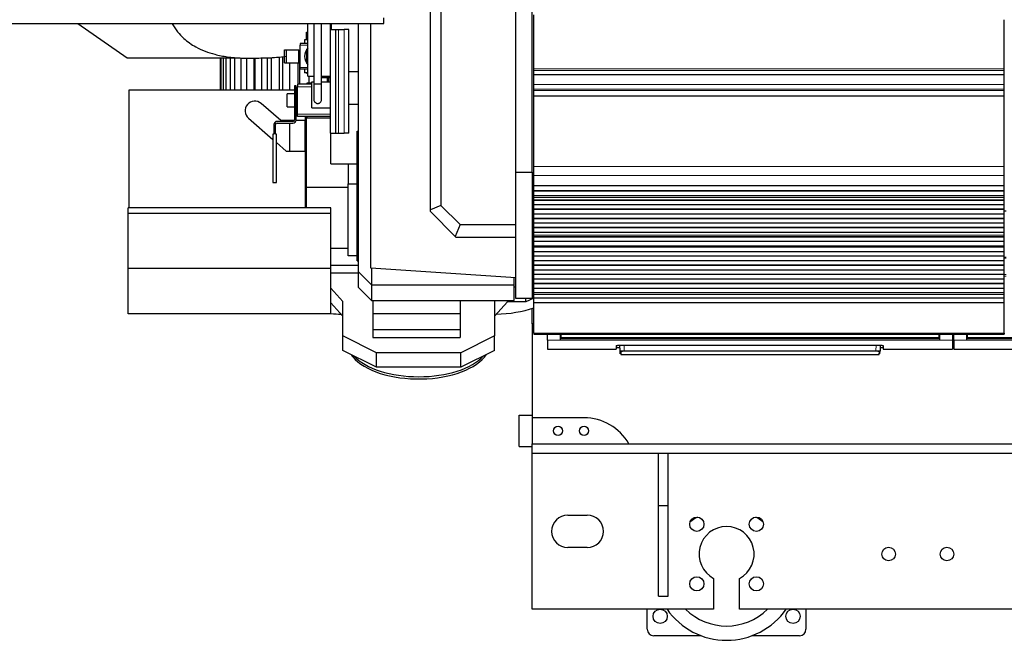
# Model space of a CAD drawing. Header units: inches. Extents: x 0 to 29700, y -16 to 21000.
# Tile 3 of 235: x 1748 to 3267, y 7460 to 8417. Entities that reach past the tile are written whole.
import ezdxf

# ---------------------------------------------------------------- set-up
doc = ezdxf.new("R2010")
doc.units = ezdxf.units.IN
doc.layers.add('1', color=7, linetype='Continuous', true_color=0xffffff)

msp = doc.modelspace()

# ---------------------------------------------------------------- linework, layer by layer
at = {"layer": '1', "color": 2, "linetype": 'Continuous', "lineweight": 25}
for p, q in [((2381.203, 8124.031), (2381.203, 8582.607)), ((2397.526, 8575.846), (2397.526, 8130.792)), ((2513.267, 8182.25), (2513.267, 8540.997)), ((2538.267, 8182.25), (2538.267, 8520.019)), ((2309.267, 8411.338), (2309.267, 8420.338)), ((2540.767, 8341.501), (2540.767, 8424.652)), ((3266.767, 8341.501), (3266.767, 8417.272)), ((1357.267, 8411.338), (2309.267, 8411.338)), ((1837.159, 8411.337), (1913.267, 8358.35)), ((2192.267, 8330.256), (2192.267, 8411.336)), ((2201.267, 8411.341), (2201.267, 8317.75)), ((2213.267, 8317.75), (2213.267, 8411.341)), ((2227.267, 8402.25), (2227.267, 8411.338)), ((2227.267, 8402.25), (2235.267, 8402.25)), ((2227.267, 8242.25), (2227.267, 8402.25)), ((2228.267, 8411.342), (2228.267, 8402.255)), ((2235.267, 8402.25), (2239.554, 8402.25)), ((2235.267, 8242.25), (2235.267, 8402.25)), ((2239.554, 8402.25), (2248.123, 8402.25)), ((2255.267, 8402.25), (2248.123, 8402.25)), ((2255.267, 8242.25), (2255.267, 8402.25)), ((2270.267, 8028.413), (2270.267, 8411.333)), ((2289.267, 8034.25), (2289.267, 8411.332)), ((2187.267, 8386.256), (2187.267, 8380.756)), ((2192.266, 8386.256), (2187.267, 8386.256)), ((2189.946, 8398.256), (2192.267, 8398.256)), ((2189.946, 8386.256), (2189.946, 8398.256)), ((2180.267, 8380.756), (2180.267, 8377.756)), ((2192.267, 8380.756), (2180.267, 8380.756)), ((2180.267, 8343.756), (2180.267, 8377.756)), ((2192.267, 8372.096), (2189.946, 8370.756)), ((1913.267, 8358.35), (2087.95, 8358.35)), ((2057.126, 8358.351), (2057.126, 8309.152)), ((2058.455, 8309.152), (2058.455, 8358.351)), ((2061.709, 8358.351), (2061.709, 8309.152)), ((2065.906, 8309.152), (2065.906, 8358.351)), ((2072.43, 8358.351), (2072.43, 8309.152)), ((2079.312, 8309.152), (2079.312, 8358.351)), ((2088.821, 8358.277), (2088.821, 8309.152)), ((2098.087, 8309.152), (2098.087, 8358.178)), ((2108.581, 8358.169), (2108.581, 8309.152)), ((2110.166, 8358.169), (2110.166, 8309.152)), ((2121.135, 8358.35), (2135.267, 8358.35)), ((2121.412, 8309.152), (2121.412, 8358.351)), ((2129.253, 8358.351), (2129.253, 8309.152)), ((2135.532, 8358.916), (2135.532, 8309.152)), ((2148.265, 8309.152), (2148.265, 8359.786)), ((2153.112, 8360.397), (2153.112, 8309.152)), ((2156.267, 8370.756), (2159.267, 8370.756)), ((2156.267, 8350.756), (2156.267, 8370.756)), ((2159.267, 8370.756), (2178.267, 8370.756)), ((2159.267, 8350.756), (2159.267, 8370.756)), ((2178.267, 8350.756), (2178.267, 8370.756)), ((2180.267, 8364.756), (2178.267, 8364.756)), ((2178.267, 8356.756), (2180.267, 8356.756)), ((2179.114, 8356.759), (2179.114, 8317.757)), ((2189.946, 8370.756), (2189.946, 8350.756)), ((2156.267, 8350.756), (2159.267, 8350.756)), ((2159.267, 8350.756), (2178.267, 8350.756)), ((2163.81, 8350.757), (2163.81, 8309.152)), ((2177.475, 8317.757), (2177.475, 8350.757)), ((2180.267, 8340.756), (2180.267, 8343.756)), ((2192.267, 8340.756), (2180.267, 8340.756)), ((2187.267, 8340.756), (2187.267, 8335.256)), ((2189.946, 8350.756), (2192.267, 8349.416)), ((2540.767, 8338.89), (2540.767, 8341.501)), ((3266.767, 8338.89), (3266.767, 8341.501)), ((2192.266, 8335.256), (2187.267, 8335.256)), ((2191.267, 8333.756), (2191.267, 8335.256)), ((2191.267, 8333.756), (2192.267, 8333.756)), ((2192.267, 8330.256), (2201.267, 8330.256)), ((2193.764, 8330.26), (2193.764, 8319.757)), ((2213.267, 8330.256), (2227.267, 8330.256)), ((2213.268, 8328.251), (2227.267, 8328.251)), ((2222.43, 8321.251), (2222.43, 8328.255)), ((2224.086, 8328.255), (2224.086, 8321.251)), ((2255.268, 8337.25), (2270.271, 8337.25)), ((2540.767, 8332.417), (2540.767, 8338.89)), ((2540.767, 8332.417), (2540.767, 8332.243)), ((3266.767, 8332.243), (2540.767, 8332.243)), ((2540.767, 8317.163), (2540.767, 8332.243)), ((3266.767, 8332.417), (3266.767, 8338.89)), ((3266.767, 8332.417), (3266.767, 8332.243)), ((3266.767, 8317.163), (3266.767, 8332.243)), ((2174.267, 8315.459), (2171.767, 8315.459)), ((2171.767, 8315.459), (2171.767, 8262.959)), ((2174.267, 8262.959), (2174.267, 8315.459)), ((2176.267, 8317.756), (2176.267, 8313.756)), ((2198.268, 8317.756), (2176.267, 8317.756)), ((2176.267, 8271.756), (2176.267, 8313.756)), ((2191.267, 8317.755), (2191.267, 8319.756)), ((2191.267, 8319.756), (2198.268, 8319.756)), ((2198.267, 8321.25), (2201.267, 8321.25)), ((2198.267, 8281.25), (2198.267, 8321.25)), ((2213.267, 8317.75), (2201.267, 8317.75)), ((2213.267, 8321.25), (2227.267, 8321.25)), ((2540.767, 8310.175), (2540.767, 8317.163)), ((2540.767, 8307.932), (2540.767, 8310.175)), ((3266.767, 8310.175), (3266.767, 8317.163)), ((3266.767, 8307.932), (3266.767, 8310.175)), ((1916.267, 8309.15), (2171.764, 8309.15)), ((1916.267, 8127.15), (1916.267, 8309.15)), ((2171.767, 8302.756), (2160.267, 8302.756)), ((2160.267, 8282.756), (2160.267, 8302.756)), ((2174.263, 8309.15), (2176.265, 8309.15)), ((2176.267, 8302.756), (2174.267, 8302.756)), ((2540.767, 8299.954), (2540.767, 8307.932)), ((2540.767, 8299.508), (2540.767, 8299.954)), ((2540.767, 8191.128), (2540.767, 8299.508)), ((3266.767, 8299.954), (3266.767, 8307.932)), ((3266.767, 8299.508), (3266.767, 8299.954)), ((3266.767, 8191.128), (3266.767, 8299.508)), ((2150.408, 8261.65), (2120.104, 8287.974)), ((2160.267, 8282.756), (2171.767, 8282.756)), ((2174.267, 8282.756), (2176.267, 8282.756)), ((2198.267, 8281.25), (2227.267, 8281.25)), ((2213.261, 8293.03), (2213.261, 8293.03)), ((2255.267, 8287.25), (2270.27, 8287.25)), ((2100.43, 8265.326), (2138.136, 8232.572)), ((2176.267, 8267.756), (2176.267, 8271.756)), ((2227.267, 8267.756), (2176.267, 8267.756)), ((2188.267, 8267.756), (2188.267, 8261.65)), ((2190.267, 8127.15), (2190.267, 8267.754)), ((2191.267, 8265.756), (2191.267, 8267.757)), ((2191.267, 8265.756), (2227.267, 8265.756)), ((2139.637, 8255.459), (2139.637, 8240.991)), ((2142.137, 8240.991), (2142.137, 8255.459)), ((2169.267, 8260.459), (2144.637, 8260.459)), ((2144.637, 8257.959), (2169.267, 8257.959)), ((2171.397, 8261.65), (2150.408, 8261.65)), ((2164.267, 8260.459), (2164.267, 8261.65)), ((2164.267, 8214.652), (2164.267, 8257.959)), ((2188.267, 8261.65), (2174.092, 8261.65)), ((2188.267, 8214.653), (2188.267, 8261.65)), ((2139.637, 8240.991), (2138.137, 8240.991)), ((2138.137, 8240.991), (2138.137, 8165.991)), ((2143.637, 8240.991), (2142.137, 8240.991)), ((2143.637, 8165.991), (2143.637, 8240.991)), ((2227.267, 8242.25), (2235.267, 8242.25)), ((2227.567, 8195.25), (2227.567, 8242.249)), ((2235.267, 8242.25), (2239.554, 8242.25)), ((2239.554, 8242.25), (2248.123, 8242.25)), ((2255.267, 8242.25), (2248.123, 8242.25)), ((2268.047, 8245.422), (2270.047, 8245.422)), ((2268.047, 8045.422), (2268.047, 8245.422)), ((2270.267, 8245.422), (2270.047, 8245.422)), ((2270.047, 8245.422), (2270.047, 8144.422)), ((2143.636, 8227.794), (2158.767, 8214.65)), ((2158.767, 8214.65), (2188.267, 8214.65)), ((2188.267, 8214.65), (2188.267, 8127.15)), ((2227.567, 8195.25), (2268.049, 8195.25)), ((2254.267, 8195.25), (2254.267, 8164.25)), ((2540.767, 8176.985), (2540.767, 8191.128)), ((3266.767, 8176.985), (3266.767, 8191.128)), ((2513.267, 7987.25), (2513.267, 8182.25)), ((2513.267, 8182.25), (2538.267, 8182.25)), ((2538.267, 8182.25), (2538.267, 7987.25)), ((2540.767, 8161.503), (2540.767, 8176.985)), ((3266.767, 8161.503), (3266.767, 8176.985)), ((2138.137, 8165.991), (2143.637, 8165.991)), ((2190.267, 8159.25), (2254.267, 8159.25)), ((2254.267, 8053.25), (2254.267, 8164.25)), ((2254.267, 8164.25), (2268.047, 8164.25)), ((2540.767, 8161.415), (2540.767, 8161.503)), ((2540.767, 8161.415), (3266.767, 8161.415)), ((2540.767, 8160.87), (2540.767, 8161.415)), ((2540.767, 8153.348), (2540.767, 8160.87)), ((3266.767, 8160.87), (2540.767, 8160.87)), ((3266.767, 8161.415), (3266.767, 8161.503)), ((3266.767, 8160.87), (3266.767, 8161.415)), ((3266.767, 8153.348), (3266.767, 8160.87)), ((2270.047, 8144.422), (2270.267, 8144.422)), ((2540.81, 8152.25), (2538.267, 8152.25)), ((2540.767, 8150.25), (2538.267, 8150.25)), ((2538.267, 8144.422), (2540.766, 8144.422)), ((2540.767, 8152.994), (2540.767, 8153.348)), ((3266.767, 8153.348), (2540.767, 8153.348)), ((2540.767, 8145.789), (2540.767, 8152.994)), ((3266.767, 8152.994), (2540.767, 8152.994)), ((2540.767, 8145.782), (2540.767, 8145.789)), ((3266.767, 8145.789), (2540.767, 8145.789)), ((2540.767, 8143.238), (2540.767, 8145.782)), ((3266.767, 8145.782), (2540.767, 8145.782)), ((2540.767, 8143.21), (2540.767, 8143.238)), ((2540.767, 8139.017), (2540.767, 8143.21)), ((3266.767, 8152.994), (3266.767, 8153.348)), ((3266.767, 8145.789), (3266.767, 8152.994)), ((3266.767, 8145.782), (3266.767, 8145.789)), ((3266.767, 8143.238), (3266.767, 8145.782)), ((3266.767, 8143.21), (3266.767, 8143.238)), ((3266.767, 8139.017), (3266.767, 8143.21)), ((2397.526, 8130.792), (2381.203, 8124.031)), ((2397.526, 8130.792), (2427.019, 8101.3)), ((2540.767, 8138.663), (2540.767, 8139.017)), ((3266.767, 8139.017), (2540.767, 8139.017)), ((2540.767, 8131.592), (2540.767, 8138.663)), ((3266.767, 8138.663), (2540.767, 8138.663)), ((2540.767, 8124.874), (2540.767, 8131.592)), ((3266.767, 8131.592), (2540.767, 8131.592)), ((3266.767, 8138.663), (3266.767, 8139.017)), ((3266.767, 8131.592), (3266.767, 8138.663)), ((3266.767, 8124.874), (3266.767, 8131.592)), ((1914.767, 8118.65), (1914.767, 8127.15)), ((2227.767, 8127.15), (1914.767, 8127.15)), ((1914.767, 8033.65), (1914.767, 8118.65)), ((2227.767, 8118.65), (1914.767, 8118.65)), ((2227.767, 8118.65), (2227.767, 8127.15)), ((2227.767, 8033.65), (2227.767, 8118.65)), ((2381.203, 8121.3), (2381.203, 8124.031)), ((2419.457, 8083.045), (2381.203, 8121.3)), ((2540.767, 8124.521), (2540.767, 8124.874)), ((3266.767, 8124.874), (2540.767, 8124.874)), ((2540.767, 8117.45), (2540.767, 8124.521)), ((3266.767, 8124.521), (2540.767, 8124.521)), ((2540.767, 8110.732), (2540.767, 8117.45)), ((3266.767, 8117.45), (2540.767, 8117.45)), ((3266.767, 8124.521), (3266.767, 8124.874)), ((3266.767, 8117.45), (3266.767, 8124.521)), ((3269.766, 8122.25), (3266.767, 8122.25)), ((3266.767, 8110.732), (3266.767, 8117.45)), ((2427.019, 8101.3), (2419.457, 8083.045)), ((2427.019, 8101.3), (2513.267, 8101.3)), ((2540.767, 8110.379), (2540.767, 8110.732)), ((3266.767, 8110.732), (2540.767, 8110.732)), ((2540.767, 8103.308), (2540.767, 8110.379)), ((3266.767, 8110.379), (2540.767, 8110.379)), ((2540.767, 8096.59), (2540.767, 8103.308)), ((3266.767, 8103.308), (2540.767, 8103.308)), ((3266.767, 8110.379), (3266.767, 8110.732)), ((3266.767, 8103.308), (3266.767, 8110.379)), ((3266.767, 8096.59), (3266.767, 8103.308)), ((2421.203, 8081.3), (2419.457, 8083.045)), ((2540.767, 8096.237), (2540.767, 8096.59)), ((3266.767, 8096.59), (2540.767, 8096.59)), ((2540.767, 8089.166), (2540.767, 8096.237)), ((3266.767, 8096.237), (2540.767, 8096.237)), ((2540.767, 8084.972), (2540.767, 8089.166)), ((3266.767, 8089.166), (2540.767, 8089.166)), ((2540.767, 8084.945), (2540.767, 8084.972)), ((2540.767, 8082.497), (2540.767, 8084.945)), ((2540.767, 8082.143), (2540.767, 8082.497)), ((3266.767, 8082.497), (2540.767, 8082.497)), ((2540.767, 8075.209), (2540.767, 8082.143)), ((3266.767, 8082.143), (2540.767, 8082.143)), ((3266.767, 8096.237), (3266.767, 8096.59)), ((3266.767, 8089.166), (3266.767, 8096.237)), ((3266.767, 8084.972), (3266.767, 8089.166)), ((3266.767, 8084.945), (3266.767, 8084.972)), ((3266.767, 8082.497), (3266.767, 8084.945)), ((3266.767, 8082.143), (3266.767, 8082.497)), ((3266.767, 8075.209), (3266.767, 8082.143)), ((2513.267, 8081.3), (2421.203, 8081.3)), ((2540.767, 8067.977), (2540.767, 8075.209)), ((3266.767, 8075.209), (2540.767, 8075.209)), ((2540.767, 8067.841), (2540.767, 8067.977)), ((3266.767, 8067.977), (2540.767, 8067.977)), ((2540.767, 8067.841), (3266.767, 8067.841)), ((2540.767, 8067.175), (2540.767, 8067.841)), ((2540.767, 8066.538), (2540.767, 8067.175)), ((3266.767, 8067.175), (2540.767, 8067.175)), ((3266.767, 8067.977), (3266.767, 8075.209)), ((3266.767, 8067.841), (3266.767, 8067.977)), ((3266.767, 8067.175), (3266.767, 8067.841)), ((3266.767, 8066.538), (3266.767, 8067.175)), ((2227.77, 8065.005), (2254.267, 8065.005)), ((2268.047, 8053.25), (2254.267, 8053.25)), ((2540.767, 8059.467), (2540.767, 8066.538)), ((3266.767, 8066.538), (2540.767, 8066.538)), ((2540.767, 8052.75), (2540.767, 8059.467)), ((3266.767, 8059.467), (2540.767, 8059.467)), ((2540.767, 8052.396), (2540.767, 8052.75)), ((3266.767, 8052.75), (2540.767, 8052.75)), ((2540.767, 8045.325), (2540.767, 8052.396)), ((3266.767, 8052.396), (2540.767, 8052.396)), ((3266.767, 8059.467), (3266.767, 8066.538)), ((3266.767, 8052.75), (3266.767, 8059.467)), ((3266.767, 8052.396), (3266.767, 8052.75)), ((3266.767, 8045.325), (3266.767, 8052.396)), ((2227.77, 8038.702), (2270.271, 8038.702)), ((2268.047, 8045.422), (2270.269, 8045.422)), ((2538.262, 8038.702), (2540.762, 8038.702)), ((2538.265, 8045.422), (2540.766, 8045.422)), ((2540.771, 8045.25), (2538.27, 8045.25)), ((2540.767, 8038.607), (2540.767, 8045.325)), ((3266.767, 8045.325), (2540.767, 8045.325)), ((2540.767, 8038.254), (2540.767, 8038.607)), ((3266.767, 8038.607), (2540.767, 8038.607)), ((2540.767, 8031.183), (2540.767, 8038.254)), ((3266.767, 8038.254), (2540.767, 8038.254)), ((3269.751, 8050.364), (3266.763, 8050.364)), ((3266.767, 8038.607), (3266.767, 8045.325)), ((3266.767, 8038.254), (3266.767, 8038.607)), ((3266.767, 8031.183), (3266.767, 8038.254)), ((1914.767, 7963.65), (1914.767, 8033.65)), ((2227.767, 8033.65), (1914.767, 8033.65)), ((2227.767, 7963.65), (2227.767, 8033.65)), ((2270.271, 8026.656), (2227.77, 8026.656)), ((2270.267, 8004.413), (2270.267, 8028.413)), ((2290.267, 8008.413), (2270.267, 8028.413)), ((2513.267, 8019.407), (2289.267, 8034.25)), ((2290.267, 8034.186), (2290.267, 8008.413)), ((2540.762, 8026.656), (2538.262, 8026.656)), ((2540.767, 8024.465), (2540.767, 8031.183)), ((3266.767, 8031.183), (2540.767, 8031.183)), ((2540.767, 8024.112), (2540.767, 8024.465)), ((3266.767, 8024.465), (2540.767, 8024.465)), ((2540.767, 8017.041), (2540.767, 8024.112)), ((3266.767, 8024.112), (2540.767, 8024.112)), ((3266.767, 8024.465), (3266.767, 8031.183)), ((3266.767, 8024.112), (3266.767, 8024.465)), ((3266.767, 8017.041), (3266.767, 8024.112)), ((2290.267, 8008.413), (2290.267, 7984.413)), ((2290.267, 8008.413), (2510.267, 8008.413)), ((2510.267, 8008.413), (2510.267, 8019.608)), ((2510.267, 7984.413), (2510.267, 8008.413)), ((2540.767, 8010.248), (2538.268, 8009.152)), ((2540.767, 8010.323), (2540.767, 8017.041)), ((3266.767, 8017.041), (2540.767, 8017.041)), ((2540.767, 8009.97), (2540.767, 8010.323)), ((3266.767, 8010.323), (2540.767, 8010.323)), ((2540.767, 8002.899), (2540.767, 8009.97)), ((3266.767, 8009.97), (2540.767, 8009.97)), ((3266.767, 8010.323), (3266.767, 8017.041)), ((3266.767, 8009.97), (3266.767, 8010.323)), ((3266.767, 8002.899), (3266.767, 8009.97)), ((2246.267, 7982.767), (2227.767, 8003.349)), ((2290.267, 7984.413), (2270.267, 8004.413)), ((2513.267, 8004.767), (2510.268, 8004.767)), ((2540.767, 7996.181), (2540.767, 8002.899)), ((3266.767, 8002.899), (2540.767, 8002.899)), ((2540.767, 7995.828), (2540.767, 7996.181)), ((3266.767, 7996.181), (2540.767, 7996.181)), ((2540.767, 7993.554), (2540.767, 7995.828)), ((3266.767, 7995.828), (2540.767, 7995.828)), ((2540.767, 7987.696), (2540.767, 7993.554)), ((3266.767, 7996.181), (3266.767, 8002.899)), ((3266.767, 7995.828), (3266.767, 7996.181)), ((3266.767, 7993.554), (3266.767, 7995.828)), ((3266.767, 7987.696), (3266.767, 7993.554)), ((2246.267, 7960.25), (2227.767, 7980.832)), ((2246.267, 7929.767), (2246.267, 7982.767)), ((2290.267, 7984.413), (2510.267, 7984.413)), ((2292.267, 7984.414), (2292.267, 7963.794)), ((2427.267, 7984.414), (2427.267, 7963.794)), ((2481.746, 7984.413), (2480.267, 7982.767)), ((2480.267, 7982.767), (2480.267, 7929.767)), ((2500.041, 7982.25), (2480.267, 7960.25)), ((2500.041, 7982.25), (2500.041, 7984.413)), ((2528.267, 7982.25), (2500.041, 7982.25)), ((2538.267, 7987.25), (2513.267, 7987.25)), ((2540.767, 7987.731), (2528.267, 7982.25)), ((2528.267, 7982.25), (2528.267, 7987.251)), ((2540.767, 7980.799), (2540.767, 7987.696)), ((3266.767, 7987.696), (2540.767, 7987.696)), ((2540.767, 7933.835), (2540.767, 7980.799)), ((3266.767, 7980.799), (2540.767, 7980.799)), ((3266.767, 7980.799), (3266.767, 7987.696)), ((3266.767, 7933.835), (3266.767, 7980.799)), ((2227.767, 7963.65), (1914.767, 7963.65)), ((2292.267, 7963.794), (2292.267, 7939.208)), ((2427.267, 7963.794), (2292.267, 7963.794)), ((2427.267, 7963.794), (2427.267, 7939.208)), ((2538.267, 7948.272), (2538.267, 7972.105)), ((2538.267, 7948.272), (2538.267, 7803.272)), ((2540.781, 7948.272), (2538.267, 7948.272)), ((2292.267, 7939.208), (2292.267, 7927.172)), ((2427.267, 7939.208), (2292.267, 7939.208)), ((2427.267, 7939.208), (2427.267, 7927.172)), ((2540.767, 7933.835), (2540.767, 7932.101)), ((2540.767, 7932.101), (3266.767, 7932.101)), ((2562.017, 7923.252), (2562.017, 7932.101)), ((2582.017, 7923.252), (2582.017, 7932.101)), ((2583.017, 7927.117), (2583.017, 7932.101)), ((3166.017, 7927.117), (3166.017, 7932.101)), ((3167.017, 7932.101), (3167.017, 7923.252)), ((3187.017, 7932.101), (3187.017, 7923.252)), ((3189.017, 7923.252), (3189.017, 7932.101)), ((3209.017, 7923.252), (3209.017, 7932.101)), ((3210.017, 7927.117), (3210.017, 7932.101)), ((3266.767, 7933.835), (3266.767, 7932.101)), ((2298.267, 7903.767), (2246.267, 7929.767)), ((2246.267, 7907.25), (2246.267, 7929.767)), ((2292.267, 7927.172), (2427.267, 7927.172)), ((2480.267, 7929.767), (2428.267, 7903.767)), ((2480.267, 7907.25), (2480.267, 7929.767)), ((2562.017, 7923.252), (2562.017, 7909.014)), ((3167.017, 7923.252), (2582.017, 7923.252)), ((2583.017, 7926.327), (2583.017, 7927.117)), ((2583.017, 7926.327), (3166.017, 7926.327)), ((2673.017, 7915.219), (3075.017, 7915.219)), ((2674.023, 7906.407), (2673.561, 7915.219)), ((3075.473, 7915.211), (3075.011, 7906.407)), ((3166.017, 7926.327), (3166.017, 7927.117)), ((3187.017, 7923.252), (3187.017, 7909.014)), ((3189.017, 7923.252), (3189.017, 7909.014)), ((3794.017, 7923.252), (3209.017, 7923.252)), ((3210.017, 7926.327), (3210.017, 7927.117)), ((3210.017, 7926.327), (3793.017, 7926.327)), ((2298.267, 7881.25), (2246.267, 7907.25)), ((2428.267, 7903.767), (2298.267, 7903.767)), ((2298.267, 7881.25), (2298.267, 7903.767)), ((2480.267, 7907.25), (2428.267, 7881.25)), ((2428.267, 7881.25), (2428.267, 7903.767)), ((2562.017, 7909.014), (2668.017, 7909.014)), ((2668.017, 7914.723), (2668.017, 7909.014)), ((2668.017, 7912.014), (2673.729, 7912.014)), ((2674.248, 7902.121), (2674.023, 7906.407)), ((2675.022, 7905.463), (2675.246, 7901.174)), ((2675.246, 7901.174), (3073.788, 7901.174)), ((3073.788, 7901.174), (3074.013, 7905.463)), ((3074.787, 7902.121), (3075.011, 7906.407)), ((3075.305, 7912.014), (3080.017, 7912.014)), ((3080.017, 7914.723), (3080.017, 7909.014)), ((3080.017, 7909.014), (3187.017, 7909.014)), ((3187.017, 7912.014), (3189.017, 7912.014)), ((3189.017, 7909.014), (3295.017, 7909.014)), ((2428.267, 7881.25), (2298.267, 7881.25)), ((2518.267, 7759.272), (2518.267, 7807.272)), ((2518.267, 7807.272), (2538.267, 7807.272)), ((2538.267, 7803.272), (2538.267, 7763.272)), ((2618.267, 7803.272), (2538.267, 7803.272)), ((2538.267, 7748.272), (2538.267, 7763.272)), ((2538.267, 7763.272), (2687.549, 7763.272)), ((2687.549, 7763.272), (7728.267, 7763.272)), ((2518.267, 7759.272), (2538.267, 7759.272)), ((2538.267, 7508.272), (2538.267, 7748.272)), ((3780.83, 7748.272), (2538.267, 7748.272)), ((2733.267, 7668.272), (2733.267, 7748.272)), ((2748.267, 7668.272), (2748.267, 7748.272)), ((2733.267, 7528.272), (2733.267, 7668.272)), ((2733.267, 7668.272), (2748.267, 7668.272)), ((2748.267, 7528.272), (2748.267, 7668.272)), ((2593.267, 7653.272), (2623.267, 7653.272)), ((2623.267, 7603.272), (2593.267, 7603.272)), ((2818.267, 7555.772), (2818.267, 7508.272)), ((2858.267, 7508.272), (2858.267, 7555.772)), ((2733.267, 7528.272), (2748.267, 7528.272)), ((2818.267, 7508.272), (2538.267, 7508.272)), ((2715.767, 7477.25), (2715.767, 7508.274)), ((3408.267, 7508.272), (2858.267, 7508.272)), ((2960.767, 7508.274), (2960.767, 7477.25)), ((2799.293, 7467.25), (2725.767, 7467.25)), ((2950.767, 7467.25), (2877.241, 7467.25))]:
    msp.add_line(p, q, dxfattribs=at)
at = {"layer": '1', "color": 110, "linetype": 'Continuous', "lineweight": 13}
for p, q in [((2239.554, 8242.25), (2239.554, 8402.25)), ((2248.123, 8242.25), (2248.123, 8402.25)), ((2192.267, 8377.756), (2180.267, 8377.756)), ((2192.267, 8343.756), (2180.267, 8343.756)), ((3266.767, 8341.501), (2540.767, 8341.501)), ((3266.767, 8338.89), (2540.767, 8338.89)), ((3266.767, 8332.417), (2540.767, 8332.417)), ((2198.268, 8313.756), (2176.267, 8313.756)), ((3266.767, 8317.163), (2540.767, 8317.163)), ((3266.767, 8310.175), (2540.767, 8310.175)), ((3266.767, 8307.932), (2540.767, 8307.932)), ((3266.767, 8299.954), (2540.767, 8299.954)), ((3266.767, 8299.508), (2540.767, 8299.508)), ((2227.267, 8271.756), (2176.267, 8271.756)), ((3266.767, 8191.128), (2540.767, 8191.128)), ((3266.767, 8176.985), (2540.767, 8176.985)), ((3266.767, 8161.503), (2540.767, 8161.503)), ((3266.767, 8143.238), (2540.767, 8143.238)), ((3266.767, 8143.21), (2540.767, 8143.21)), ((3266.767, 8084.972), (2540.767, 8084.972)), ((3266.767, 8084.945), (2540.767, 8084.945)), ((3269.751, 8049.71), (3266.763, 8049.71)), ((3269.751, 8024.236), (3266.763, 8024.236)), ((3269.751, 8021.891), (3266.763, 8021.891)), ((3266.767, 7993.554), (2540.767, 7993.554)), ((3266.767, 7933.835), (2540.767, 7933.835)), ((2583.023, 7931.127), (2582.017, 7931.127)), ((3167.017, 7931.127), (3166.012, 7931.127)), ((3189.017, 7931.127), (3187.017, 7931.127)), ((3210.023, 7931.127), (3209.017, 7931.127)), ((2582.017, 7923.252), (2562.017, 7923.252)), ((2680.052, 7915.219), (2680.489, 7906.888)), ((3068.545, 7906.888), (3068.982, 7915.219)), ((3187.017, 7923.252), (3167.017, 7923.252)), ((3209.017, 7923.252), (3189.017, 7923.252)), ((2680.489, 7906.888), (2680.489, 7905.944)), ((2680.489, 7906.888), (3068.545, 7906.888)), ((3068.545, 7905.944), (2680.489, 7905.944)), ((3068.545, 7906.888), (3068.545, 7905.944))]:
    msp.add_line(p, q, dxfattribs=at)
at = {"layer": '1', "color": 2, "linetype": 'Continuous', "lineweight": 25}
for centre, radius in [((2578.267, 7783.272), 7), ((2618.267, 7783.272), 7), ((2792.305, 7639.234), 11), ((2884.229, 7639.234), 11), ((3088.267, 7593.272), 10.5), ((3178.267, 7593.272), 10.5), ((2792.305, 7547.31), 11), ((2884.229, 7547.31), 11), ((2735.767, 7497.25), 11), ((2940.767, 7497.25), 11)]:
    msp.add_circle(centre, radius, dxfattribs=at)
for centre, radius, start, end in [((2207.267, 8360.756), 20, 138.58875, 221.405625), ((2110.267, 8276.65), 15, 49.019922, 229.019922), ((2144.637, 8255.459), 5, 90, 180), ((2144.637, 8255.459), 2.5, 90, 180), ((2169.267, 8262.959), 2.5, 270, 0), ((2169.267, 8262.959), 5, 270, 0), ((2618.267, 7723.272), 80, 30, 90), ((2593.267, 7628.272), 25, 90, 270), ((2623.267, 7628.272), 25, 270, 90), ((2838.267, 7572.25), 90, 119.998125, 128.908125), ((2838.267, 7572.25), 90, 51.08625, 59.99625), ((2838.267, 7593.272), 42.5, 298.072487, 241.927513), ((2838.267, 7572.25), 112, 214.84125, 325.164375), ((2838.267, 7572.25), 90, 225.309375, 314.69625), ((2725.767, 7477.25), 10, 180, 270), ((2950.767, 7477.25), 10, 270, 0)]:
    msp.add_arc(centre, radius, start, end, dxfattribs=at)
at = {"layer": '1', "color": 110, "linetype": 'Continuous', "lineweight": 13}
for centre, major_axis, ratio, start_param, end_param in [((2207.267, 8292.75), (-5.992, -0.301), 1, 6.11212784, 6.27922128), ((2675.022, 7906.459), (-0.999, -0.052), 0.99641591, 0, 1.51862377)]:
    msp.add_ellipse(centre, major_axis=major_axis, ratio=ratio, start_param=start_param, end_param=end_param, dxfattribs=at)
at = {"layer": '1', "color": 2, "linetype": 'Continuous', "lineweight": 25}
for centre, major_axis, ratio, start_param, end_param in [((2248.267, 8018.198), (-110, 0), 0.5, 1.38338069, 1.52818848), ((2478.267, 8018.198), (-110, 0), 0.5, 1.61350235, 2.17516021), ((2363.267, 7918.198), (-110, 0), 0.5, 0.31818443, 0.39269908), ((2363.267, 7918.198), (-110, 0), 0.5, 0.39269908, 2.82340822), ((3074.013, 7906.459), (0.999, -0.052), 0.99641591, 4.76456153, 6.2831853), ((2363.267, 7921.662), (-110, 0), 0.5, 0.42971097, 2.71197986)]:
    msp.add_ellipse(centre, major_axis=major_axis, ratio=ratio, start_param=start_param, end_param=end_param, dxfattribs=at)
for points, knots in [([(1983.05, 8410.802), (1985.438, 8406.527), (1990.917, 8398.358), (2002.73, 8385.913), (2020.857, 8373.372), (2044.135, 8364.397), (2068.536, 8359.58), (2091.449, 8357.734), (2116.915, 8358.154), (2139.923, 8358.635), (2153.764, 8360.172), (2158.578, 8360.8)], [0, 0, 0, 0, 0.07615878, 0.15290731, 0.2783978, 0.44534136, 0.54392263, 0.65380866, 0.78559875, 0.92494352, 1, 1, 1, 1]), ([(2201.267, 8317.75), (2201.267, 8315.226), (2201.267, 8310.416), (2201.267, 8303.654), (2201.267, 8298.128), (2201.267, 8295.629), (2201.267, 8294.646)], [0, 0, 0, 0, 0.25001953, 0.49993936, 0.75001328, 1, 1, 1, 1]), ([(2213.267, 8294.646), (2213.267, 8295.629), (2213.267, 8298.128), (2213.267, 8303.654), (2213.267, 8310.416), (2213.267, 8315.226), (2213.267, 8317.75)], [0, 0, 0, 0, 0.24998683, 0.50006079, 0.74998058, 1, 1, 1, 1]), ([(2201.267, 8294.646), (2201.267, 8294.145), (2201.37, 8293.157), (2201.85, 8291.717), (2202.642, 8290.433), (2203.676, 8289.394), (2204.85, 8288.658), (2206.057, 8288.23), (2207.234, 8288.073), (2208.375, 8288.157), (2209.478, 8288.472), (2210.844, 8289.189), (2212.216, 8290.553), (2213.104, 8292.596), (2213.279, 8293.958), (2213.267, 8294.646)], [0, 0, 0, 0, 0.07486646, 0.15142798, 0.22785768, 0.30211743, 0.37233559, 0.43713238, 0.49578839, 0.5521279, 0.60999713, 0.66867926, 0.78471873, 0.89573101, 1, 1, 1, 1]), ([(2668.017, 7914.723), (2668.017, 7914.739), (2668.025, 7914.755), (2668.057, 7914.786), (2668.105, 7914.818), (2668.184, 7914.849), (2668.244, 7914.868), (2668.256, 7914.872), (2668.282, 7914.88), (2668.295, 7914.884), (2668.337, 7914.895), (2668.366, 7914.903), (2668.46, 7914.925), (2668.6, 7914.954), (2668.767, 7914.982), (2668.903, 7915.002), (2668.95, 7915.009), (2669.023, 7915.019), (2669.048, 7915.022), (2669.099, 7915.029), (2669.125, 7915.032), (2669.255, 7915.048), (2669.365, 7915.06), (2669.596, 7915.083), (2669.837, 7915.105), (2670.099, 7915.125), (2670.269, 7915.136), (2670.304, 7915.139), (2670.373, 7915.143), (2670.409, 7915.145), (2670.514, 7915.152), (2670.586, 7915.156), (2670.802, 7915.167), (2671.097, 7915.181), (2671.403, 7915.193), (2671.638, 7915.2), (2671.717, 7915.202), (2671.876, 7915.206), (2671.957, 7915.208), (2672.199, 7915.213), (2672.524, 7915.218), (2672.852, 7915.219), (2673.017, 7915.219)], [0, 0, 0, 0, 0.0625, 0.0625, 0.125, 0.1875, 0.1875, 0.203125, 0.203125, 0.21875, 0.21875, 0.25, 0.25, 0.3125, 0.375, 0.375, 0.40625, 0.40625, 0.421875, 0.421875, 0.4375, 0.4375, 0.5, 0.5, 0.5625, 0.625, 0.625, 0.640625, 0.640625, 0.65625, 0.65625, 0.6875, 0.6875, 0.75, 0.8125, 0.8125, 0.84375, 0.84375, 0.875, 0.875, 0.9375, 1, 1, 1, 1]), ([(3075.017, 7915.219), (3075.182, 7915.219), (3075.346, 7915.219), (3075.671, 7915.215), (3075.993, 7915.21), (3076.309, 7915.202), (3076.505, 7915.196), (3076.545, 7915.195), (3076.623, 7915.193), (3076.662, 7915.191), (3076.778, 7915.187), (3076.855, 7915.184), (3077.082, 7915.175), (3077.377, 7915.16), (3077.656, 7915.144), (3077.86, 7915.13), (3077.96, 7915.123), (3078.058, 7915.115), (3078.123, 7915.11), (3078.156, 7915.108), (3078.315, 7915.094), (3078.436, 7915.083), (3078.667, 7915.06), (3078.885, 7915.036), (3079.08, 7915.01), (3079.195, 7914.993), (3079.217, 7914.99), (3079.261, 7914.983), (3079.283, 7914.979), (3079.346, 7914.969), (3079.387, 7914.962), (3079.503, 7914.94), (3079.642, 7914.911), (3079.752, 7914.881), (3079.824, 7914.858), (3079.846, 7914.85), (3079.886, 7914.834), (3079.904, 7914.826), (3079.952, 7914.802), (3080.001, 7914.771), (3080.017, 7914.739), (3080.017, 7914.723)], [0, 0, 0, 0, 0.0625, 0.0625, 0.125, 0.1875, 0.1875, 0.203125, 0.203125, 0.21875, 0.21875, 0.25, 0.25, 0.3125, 0.375, 0.375, 0.40625, 0.421875, 0.421875, 0.4375, 0.4375, 0.5, 0.5, 0.5625, 0.625, 0.625, 0.640625, 0.640625, 0.65625, 0.65625, 0.6875, 0.6875, 0.75, 0.8125, 0.8125, 0.84375, 0.84375, 0.875, 0.875, 0.9375, 1, 1, 1, 1])]:
    msp.add_open_spline(points, degree=3, knots=knots, dxfattribs=at)
for points in [[(2201.273, 8292.475), (2201.274, 8292.47)], [(2213.261, 8293.03), (2213.26, 8293.035)], [(3167.017, 7926.216), (2582.017, 7926.216)], [(3794.017, 7926.216), (3209.017, 7926.216)]]:
    msp.add_open_spline(points, degree=1, dxfattribs=at)
at = {"layer": '1', "color": 110, "linetype": 'Continuous', "lineweight": 13}
for points, degree in [([(3166.017, 7927.117), (2583.017, 7927.117)], 1), ([(3189.017, 7926.215), (3188.35, 7926.215), (3187.684, 7926.215), (3187.017, 7926.215)], 3), ([(3793.017, 7927.117), (3210.017, 7927.117)], 1)]:
    msp.add_open_spline(points, degree=degree, dxfattribs=at)
for points, knots in [([(2680.489, 7906.888), (2680.274, 7906.886), (2679.847, 7906.881), (2679.424, 7906.873), (2679.161, 7906.868), (2679.108, 7906.867), (2679.004, 7906.864), (2678.848, 7906.86), (2678.695, 7906.856), (2678.39, 7906.847), (2677.992, 7906.835), (2677.609, 7906.819), (2677.375, 7906.809), (2677.328, 7906.807), (2677.236, 7906.802), (2677.189, 7906.8), (2677.052, 7906.793), (2676.962, 7906.789), (2676.697, 7906.775), (2676.358, 7906.755), (2676.047, 7906.733), (2675.823, 7906.716), (2675.75, 7906.711), (2675.644, 7906.702), (2675.609, 7906.699), (2675.539, 7906.693), (2675.505, 7906.69), (2675.336, 7906.675), (2675.211, 7906.663), (2674.978, 7906.637), (2674.764, 7906.612), (2674.585, 7906.585), (2674.484, 7906.568), (2674.465, 7906.565), (2674.427, 7906.558), (2674.409, 7906.554), (2674.355, 7906.544), (2674.323, 7906.537), (2674.232, 7906.517), (2674.132, 7906.489), (2674.072, 7906.462), (2674.032, 7906.434), (2674.022, 7906.421), (2674.023, 7906.407)], [0, 0, 0, 0, 0.0625, 0.125, 0.125, 0.140625, 0.140625, 0.15625, 0.1875, 0.1875, 0.25, 0.3125, 0.3125, 0.328125, 0.328125, 0.34375, 0.34375, 0.375, 0.375, 0.4375, 0.5, 0.5, 0.53125, 0.53125, 0.546875, 0.546875, 0.5625, 0.5625, 0.625, 0.625, 0.6875, 0.75, 0.75, 0.765625, 0.765625, 0.78125, 0.78125, 0.8125, 0.8125, 0.875, 0.9375, 0.9375, 1, 1, 1, 1]), ([(2680.489, 7905.944), (2680.307, 7905.944), (2679.945, 7905.942), (2679.587, 7905.938), (2679.364, 7905.934), (2679.319, 7905.933), (2679.231, 7905.931), (2679.187, 7905.93), (2679.056, 7905.927), (2678.969, 7905.925), (2678.711, 7905.918), (2678.374, 7905.907), (2678.05, 7905.893), (2677.851, 7905.884), (2677.812, 7905.882), (2677.733, 7905.878), (2677.694, 7905.876), (2677.578, 7905.869), (2677.502, 7905.865), (2677.278, 7905.851), (2676.991, 7905.832), (2676.728, 7905.811), (2676.539, 7905.794), (2676.446, 7905.785), (2676.357, 7905.776), (2676.299, 7905.77), (2676.27, 7905.767), (2676.128, 7905.752), (2676.022, 7905.739), (2675.825, 7905.713), (2675.644, 7905.686), (2675.493, 7905.658), (2675.409, 7905.64), (2675.393, 7905.636), (2675.361, 7905.629), (2675.345, 7905.625), (2675.3, 7905.614), (2675.273, 7905.607), (2675.197, 7905.584), (2675.112, 7905.554), (2675.062, 7905.524), (2675.037, 7905.501), (2675.028, 7905.49), (2675.024, 7905.478), (2675.022, 7905.471), (2675.021, 7905.467), (2675.022, 7905.463)], [0, 0, 0, 0, 0.0625, 0.125, 0.125, 0.140625, 0.140625, 0.15625, 0.15625, 0.1875, 0.1875, 0.25, 0.3125, 0.3125, 0.328125, 0.328125, 0.34375, 0.34375, 0.375, 0.375, 0.4375, 0.5, 0.5, 0.53125, 0.546875, 0.546875, 0.5625, 0.5625, 0.625, 0.625, 0.6875, 0.75, 0.75, 0.765625, 0.765625, 0.78125, 0.78125, 0.8125, 0.8125, 0.875, 0.9375, 0.9375, 0.96875, 0.984375, 0.984375, 1, 1, 1, 1]), ([(3075.011, 7906.407), (3075.012, 7906.421), (3074.992, 7906.448), (3074.932, 7906.476), (3074.88, 7906.493), (3074.869, 7906.497), (3074.846, 7906.504), (3074.81, 7906.514), (3074.768, 7906.524), (3074.677, 7906.545), (3074.537, 7906.572), (3074.358, 7906.599), (3074.209, 7906.618), (3074.157, 7906.625), (3074.075, 7906.635), (3074.047, 7906.638), (3073.99, 7906.644), (3073.961, 7906.648), (3073.814, 7906.663), (3073.563, 7906.688), (3073.281, 7906.711), (3073.057, 7906.728), (3072.98, 7906.734), (3072.862, 7906.742), (3072.823, 7906.744), (3072.742, 7906.75), (3072.701, 7906.752), (3072.495, 7906.766), (3072.324, 7906.775), (3071.972, 7906.794), (3071.791, 7906.803), (3071.418, 7906.819), (3071.227, 7906.827), (3070.98, 7906.836), (3070.931, 7906.838), (3070.831, 7906.841), (3070.78, 7906.843), (3070.629, 7906.848), (3070.528, 7906.851), (3070.223, 7906.86), (3069.813, 7906.87), (3069.395, 7906.877), (3068.973, 7906.884), (3068.76, 7906.886), (3068.545, 7906.888)], [0, 0, 0, 0, 0.0625, 0.125, 0.125, 0.140625, 0.140625, 0.15625, 0.1875, 0.1875, 0.25, 0.3125, 0.3125, 0.34375, 0.34375, 0.359375, 0.359375, 0.375, 0.375, 0.4375, 0.5, 0.5, 0.53125, 0.53125, 0.546875, 0.546875, 0.5625, 0.5625, 0.625, 0.625, 0.6875, 0.6875, 0.75, 0.75, 0.765625, 0.765625, 0.78125, 0.78125, 0.8125, 0.8125, 0.875, 0.9375, 0.9375, 1, 1, 1, 1]), ([(3068.545, 7905.944), (3068.636, 7905.944), (3068.727, 7905.944), (3068.908, 7905.943), (3068.998, 7905.942), (3069.267, 7905.94), (3069.622, 7905.935), (3069.97, 7905.927), (3070.228, 7905.92), (3070.314, 7905.918), (3070.442, 7905.914), (3070.485, 7905.912), (3070.569, 7905.909), (3070.611, 7905.908), (3070.82, 7905.9), (3070.982, 7905.893), (3071.297, 7905.878), (3071.451, 7905.87), (3071.748, 7905.852), (3071.892, 7905.842), (3072.067, 7905.83), (3072.101, 7905.827), (3072.169, 7905.822), (3072.27, 7905.814), (3072.367, 7905.805), (3072.556, 7905.789), (3072.795, 7905.765), (3073.006, 7905.74), (3073.13, 7905.723), (3073.155, 7905.72), (3073.202, 7905.713), (3073.226, 7905.71), (3073.295, 7905.7), (3073.339, 7905.693), (3073.464, 7905.672), (3073.615, 7905.644), (3073.733, 7905.615), (3073.81, 7905.593), (3073.833, 7905.585), (3073.865, 7905.574), (3073.875, 7905.57), (3073.894, 7905.562), (3073.904, 7905.559), (3073.946, 7905.54), (3073.997, 7905.509), (3074.013, 7905.478), (3074.013, 7905.463)], [0, 0, 0, 0, 0.03125, 0.03125, 0.0625, 0.0625, 0.125, 0.1875, 0.1875, 0.21875, 0.21875, 0.234375, 0.234375, 0.25, 0.25, 0.3125, 0.3125, 0.375, 0.375, 0.4375, 0.4375, 0.453125, 0.453125, 0.46875, 0.5, 0.5, 0.5625, 0.625, 0.625, 0.640625, 0.640625, 0.65625, 0.65625, 0.6875, 0.6875, 0.75, 0.8125, 0.8125, 0.84375, 0.84375, 0.859375, 0.859375, 0.875, 0.875, 0.9375, 1, 1, 1, 1])]:
    msp.add_open_spline(points, degree=3, knots=knots, dxfattribs=at)

doc.saveas('drawing.dxf')
